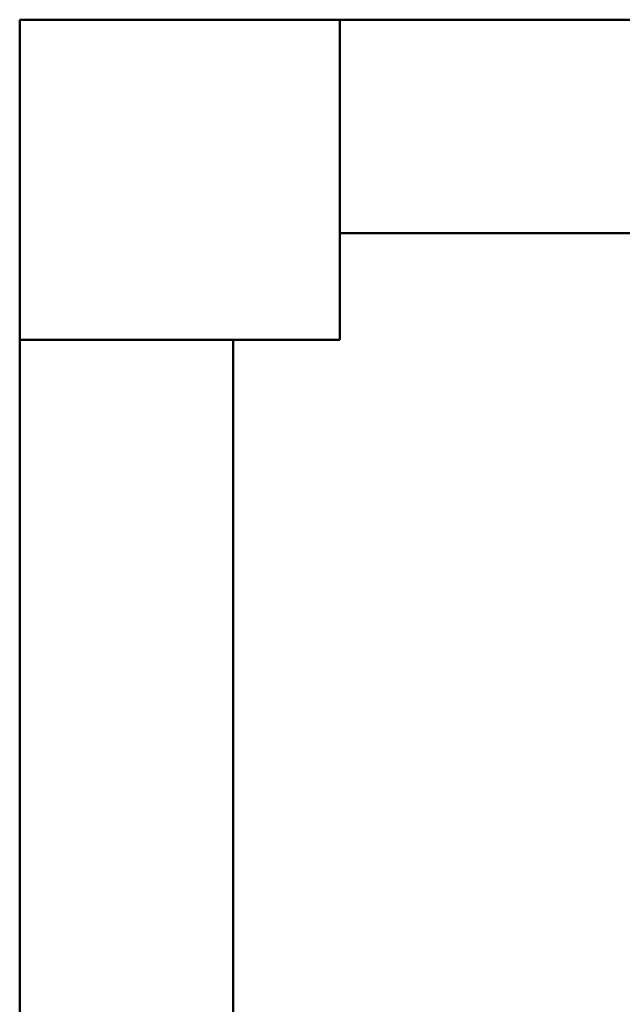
# Model space of a CAD drawing. Header units: millimetres. Extents: x 19410 to 41622, y 4748 to 42777.
# Tile 22 of 65: x 20910 to 21475, y 41853 to 42776. Entities that reach past the tile are written whole.
import ezdxf

# ---------------------------------------------------------------- set-up
doc = ezdxf.new("R2010")
doc.units = ezdxf.units.MM
for name, color, linetype, lineweight in [('A-COLS-____-MCUT', 52, 'Continuous', 50), ('A-COLS-____-OTLN', 52, 'Continuous', 20), ('A-WALL-____-MCUT', 113, 'Continuous', 50), ('A-WALL-____-OTLN', 113, 'Continuous', 20)]:
    doc.layers.add(name, color=color, linetype=linetype, lineweight=lineweight)

# ---------------------------------------------------------------- blocks, each defined once
blk = doc.blocks.new('Прямая форма - 83 new-609857-В_Этаж 02_Отопление')
at = {"layer": 'A-WALL-____-MCUT', "color": 53}
for p, q in [((1750, 0), (300, 0)), ((300, 0), (300, -200)), ((300, -200), (1750, -200))]:
    blk.add_line(p, q, dxfattribs=at)
blk = doc.blocks.new('Прямая форма - SW - 005-609858-В_Этаж 02_Отопление')
blk.add_blockref('Прямая форма - 83 new-609857-В_Этаж 02_Отопление', (0, 0))
blk = doc.blocks.new('Прямая форма - 83 new-610258-В_Этаж 02_Отопление')
at = {"layer": 'A-WALL-____-MCUT', "color": 53}
for p, q in [((7000, 0), (4620, 0)), ((7000, -200), (7000, 0)), ((4620, -200), (7000, -200))]:
    blk.add_line(p, q, dxfattribs=at)
blk = doc.blocks.new('Прямая форма - SW - 008-610259-В_Этаж 02_Отопление')
blk.add_blockref('Прямая форма - 83 new-610258-В_Этаж 02_Отопление', (0, 0))
blk = doc.blocks.new('Прямая форма - 83 new-610499-В_Этаж 02_Отопление')
at = {"layer": 'A-COLS-____-MCUT', "color": 53}
for p, q in [((150, 150), (-150, 150)), ((-150, 150), (-150, -150)), ((150, -150), (150, 150)), ((-150, -150), (150, -150))]:
    blk.add_line(p, q, dxfattribs=at)
blk = doc.blocks.new('Прямая форма - CRE - 002-610500-В_Этаж 02_Отопление')
blk.add_blockref('Прямая форма - 83 new-610499-В_Этаж 02_Отопление', (0, 0))
blk = doc.blocks.new('83 new_ifc_RVT-1-В_Этаж 02_Отопление')
at = {"layer": 'A-COLS-____-OTLN', "color": 253, "lineweight": 20}
blk.add_blockref('Прямая форма - CRE - 002-610500-В_Этаж 02_Отопление', (21060.28, 42625.83), dxfattribs=at)
at = {"layer": 'A-WALL-____-OTLN', "color": 253, "lineweight": 20}
blk.add_blockref('Прямая форма - SW - 005-609858-В_Этаж 02_Отопление', (20910.28, 42775.83), dxfattribs=at)
at = {"layer": 'A-WALL-____-OTLN', "color": 253, "lineweight": 20, "rotation": 90}
blk.add_blockref('Прямая форма - SW - 008-610259-В_Этаж 02_Отопление', (20910.28, 35475.83), dxfattribs=at)

msp = doc.modelspace()

# ---------------------------------------------------------------- block references
at = {"lineweight": 9}
msp.add_blockref('83 new_ifc_RVT-1-В_Этаж 02_Отопление', (0, 0), dxfattribs=at)

doc.saveas('drawing.dxf')
